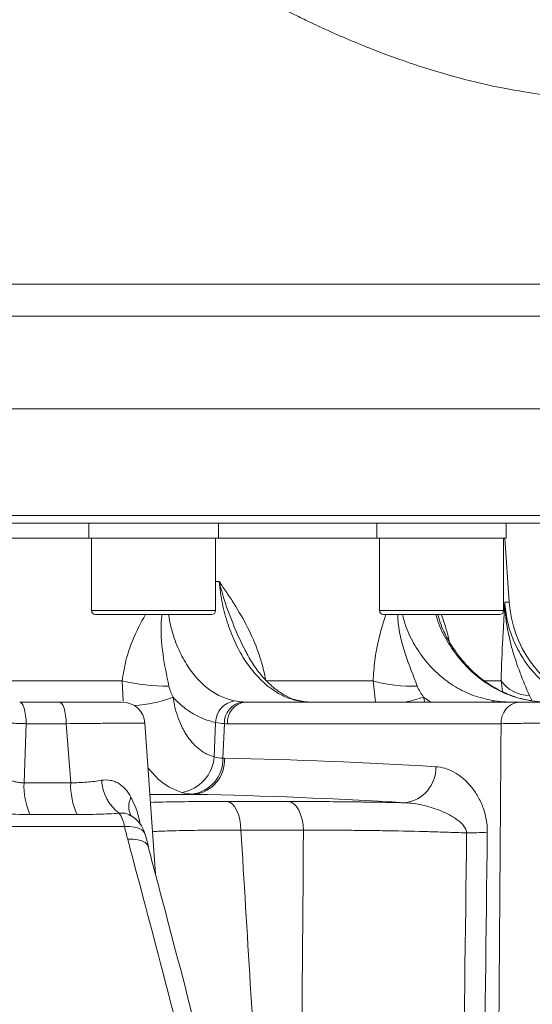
# Model space of a CAD drawing. Header units: millimetres. Extents: x 0 to 8410, y 0 to 5940.
# Tile 58 of 256: x 2217 to 2285, y 2340 to 2469. Entities that reach past the tile are written whole.
import ezdxf

# ---------------------------------------------------------------- set-up
doc = ezdxf.new("R2010")
doc.units = ezdxf.units.MM
doc.header["$LTSCALE"] = 10

msp = doc.modelspace()

# ---------------------------------------------------------------- linework, layer by layer
at = {"color": 8, "linetype": 'Continuous', "lineweight": 0}
for p, q in [((2131.454847, 2434.450764), (2325.641229, 2434.450764)), ((2325.0591, 2430.222172), (1992.150291, 2430.222172)), ((2158.705367, 2404.074761), (2305.205374, 2404.074761)), ((2242.953493, 2395.388904), (2243.427782, 2395.388904)), ((2280.912495, 2392.692271), (2281.51182, 2392.692271)), ((2226.683489, 2391.574758), (2227.302729, 2391.574758)), ((2227.302729, 2391.574758), (2242.953493, 2391.574758)), ((2264.481707, 2391.574758), (2266.864388, 2391.574758)), ((2266.864388, 2391.574758), (2280.751704, 2391.574758)), ((2272.333643, 2390.313763), (2272.118292, 2391.074765)), ((2210.628128, 2382.34033), (2230.694002, 2382.34033)), ((2230.812921, 2379.682261), (2230.694002, 2382.34033)), ((2249.570048, 2382.34033), (2263.630307, 2382.34033)), ((2263.938023, 2379.574764), (2263.630307, 2382.34033)), ((2278.29787, 2382.34033), (2280.435702, 2382.34033)), ((2280.640646, 2380.948979), (2280.435702, 2382.34033)), ((2270.261644, 2380.19729), (2270.435772, 2379.574764)), ((2271.194814, 2379.574764), (2270.261644, 2380.19729)), ((2284.145354, 2380.44368), (2284.490912, 2379.82488)), ((2253.813653, 2379.723194), (2254.139713, 2379.688743)), ((2281.09762, 2379.583213), (2280.98516, 2379.574764)), ((2223.361394, 2376.731771), (2218.099068, 2376.731771)), ((2223.936065, 2368.988443), (2223.361394, 2376.731771)), ((2242.776624, 2372.372899), (2242.954566, 2376.906398)), ((2243.926591, 2372.204828), (2244.113958, 2376.74171)), ((2280.438675, 2376.731771), (2244.50194, 2376.731771)), ((2217.810674, 2368.988443), (2223.936065, 2368.988443)), ((2240.164689, 2367.457602), (2234.422161, 2367.457602)), ((2244.448355, 2366.52157), (2252.477905, 2366.52157)), ((2224.785066, 2364.799577), (2218.57995, 2364.799577)), ((2230.987205, 2363.235894), (2209.047219, 2363.235894)), ((2254.491909, 2362.733293), (2246.289908, 2362.733293))]:
    msp.add_line(p, q, dxfattribs=at)
at = {"color": 7, "linetype": 'Continuous', "lineweight": 0}
for p, q in [((2320.173054, 2418.07476), (1996.448292, 2418.07476)), ((2304.205372, 2403.074759), (2158.705367, 2403.074759)), ((2226.318492, 2403.074759), (2226.318492, 2401.074755)), ((2243.318489, 2401.074755), (2243.318489, 2403.074759)), ((2264.116703, 2403.074759), (2264.116703, 2401.074755)), ((2281.116708, 2401.074755), (2281.116708, 2403.074759)), ((2193.932741, 2401.074755), (2226.318492, 2401.074755)), ((2226.318492, 2401.074755), (2226.965516, 2401.074755)), ((2226.683489, 2401.074755), (2226.683489, 2391.574758)), ((2226.965516, 2401.074755), (2243.318489, 2401.074755)), ((2242.953493, 2391.574758), (2242.953493, 2401.074755)), ((2243.318489, 2401.074755), (2264.116703, 2401.074755)), ((2264.116703, 2401.074755), (2266.6063, 2401.074755)), ((2264.481707, 2401.074755), (2264.481707, 2391.574758)), ((2266.6063, 2401.074755), (2281.116708, 2401.074755)), ((2280.751704, 2391.574758), (2280.751704, 2401.074755)), ((2281.51182, 2392.692271), (2280.92566, 2401.074755)), ((2227.764672, 2391.074765), (2227.18349, 2391.074765)), ((2242.453492, 2391.074765), (2227.764672, 2391.074765)), ((2267.21794, 2391.074765), (2264.981701, 2391.074765)), ((2280.251703, 2391.074765), (2267.21794, 2391.074765)), ((2217.244214, 2379.574764), (2222.430802, 2379.574764)), ((2246.862731, 2379.574764), (2282.799466, 2379.574764)), ((2235.062069, 2356.970567), (2233.673258, 2376.785982)), ((2234.135165, 2360.607426), (2233.700513, 2362.220551))]:
    msp.add_line(p, q, dxfattribs=at)
at = {"color": 8, "linetype": 'Continuous', "lineweight": 0, "flags": 128}
for points in [[(2217.244214, 2379.574764), (2217.405717, 2379.520881), (2217.561419, 2379.361186), (2217.705729, 2379.101414), (2217.833462, 2378.750879), (2217.940031, 2378.322187), (2218.021608, 2377.830732), (2218.075263, 2377.294171), (2218.099068, 2376.731771)], [(2222.430802, 2379.574764), (2222.606613, 2379.520881), (2222.776114, 2379.361186), (2222.933209, 2379.101414), (2223.072259, 2378.750879), (2223.188272, 2378.322187), (2223.277076, 2377.830732), (2223.335481, 2377.294171), (2223.361394, 2376.731771)], [(2279.590836, 2379.723194), (2279.333478, 2379.667643), (2279.162897, 2379.574764)], [(2218.099068, 2376.731771), (2217.907867, 2371.597502), (2217.810674, 2368.988443)], [(2246.289908, 2362.733293), (2246.238752, 2363.466445), (2246.123901, 2364.167261), (2245.949312, 2364.811692), (2245.720959, 2365.377623), (2245.446688, 2365.845639), (2245.13591, 2366.199675), (2244.799285, 2366.427604), (2244.448355, 2366.52157)], [(2254.491909, 2362.733293), (2254.435963, 2363.466445), (2254.310361, 2364.167261), (2254.119417, 2364.811692), (2253.869681, 2365.377623), (2253.569728, 2365.845639), (2253.229848, 2366.199675), (2252.861692, 2366.427604), (2252.477905, 2366.52157)], [(2233.689307, 2362.216416), (2233.547657, 2362.516056), (2233.259848, 2362.790677), (2232.842079, 2363.006833), (2232.3101, 2363.156396), (2231.683946, 2363.233718), (2230.987205, 2363.235894)], [(2234.109699, 2360.597696), (2233.987002, 2360.865328), (2233.706279, 2361.141931), (2233.290977, 2361.357796), (2232.757217, 2361.504536), (2232.125743, 2361.576449), (2231.421089, 2361.570749)]]:
    msp.add_lwpolyline(points, dxfattribs=at)
at = {"color": 7, "linetype": 'Continuous', "lineweight": 0}
for centre, radius, start, end in [((2296.974063, 2393.773503), 15.5, 184, 246.35499626), ((2227.183489, 2391.574759), 0.5, 180, 270), ((2242.453489, 2391.574759), 0.5, 270, 0), ((2264.981704, 2391.574759), 0.5, 180, 270), ((2280.251704, 2391.574759), 0.5, 270, 0), ((2230.693824, 2376.574754), 3.00001, 4.11793222, 89.99986449), ((2229.810539, 2361.239133), 4, 14.20417956, 59.88146277)]:
    msp.add_arc(centre, radius, start, end, dxfattribs=at)
at = {"color": 8, "linetype": 'Continuous', "lineweight": 0}
for centre, radius, start, end in [((2236.566076, 2407.585662), 25.91926, 256.90581191, 270.56821398), ((2268.621104, 2400.027397), 18.377714, 254.24241446, 272.53567554), ((2284.154789, 2385.038307), 4.594636, 215.95866107, 269.88234994), ((2231.152528, 2397.255646), 18.157871, 273.50569557, 290.04112576), ((2261.839467, 2407.83954), 28.896835, 282.00565864, 286.94518768), ((2245.900655, 2376.810475), 2.947651, 98.82947223, 178.13513463), ((2246.875879, 2376.840683), 2.763694, 97.09523841, 182.05230101), ((2247.198255, 2376.894463), 2.70122, 97.13527201, 183.45296376), ((2283.134991, 2376.894463), 2.70122, 97.13527201, 183.45296376), ((2237.684144, 2372.754526), 5.10676, 279.34599813, 355.71429614), ((2239.281484, 2372.080831), 4.646762, 277.23695995, 1.5291032), ((2239.597719, 2371.964779), 4.542698, 277.16972682, 2.91183885), ((2267.238369, 2370.944318), 4.626814, 277.20484709, 1.79102429), ((2227.843634, 2368.665903), 10.038142, 178.1586917, 202.65389209), ((2233.157659, 2368.677009), 9.226852, 178.06572865, 204.84932618), ((2233.892764, 2369.664508), 5.910979, 183.50583136, 232.55372286), ((2234.204844, 2365.870761), 2.646482, 152.79659026, 205.63952032), ((2227.133281, 2362.711771), 3.8894, 7.74455277, 35.52322994), ((2275.935638, 2403.428444), 41.036486, 269.96277403, 273.76024321)]:
    msp.add_arc(centre, radius, start, end, dxfattribs=at)
at = {"color": 7, "linetype": 'Continuous', "lineweight": 0}
for points, knots in [([(2342.739134, 2462.685394), (2343.448571, 2462.700124), (2345.588458, 2462.744554), (2348.567686, 2462.863004), (2351.868042, 2463.083691), (2354.528507, 2463.449894), (2355.911429, 2463.900117), (2356.510689, 2464.262051), (2356.819634, 2464.501276), (2357.091571, 2464.749467), (2357.330874, 2464.998856), (2357.484548, 2465.169732), (2357.82218, 2465.56965), (2358.283161, 2466.250312), (2358.671103, 2467.131595), (2358.903399, 2467.957524), (2359.019512, 2468.90245), (2358.984817, 2469.913992), (2358.691059, 2471.220146), (2358.045803, 2472.481445), (2357.047141, 2473.612544), (2356.346592, 2474.123739), (2355.542425, 2474.599822), (2354.680194, 2474.958437), (2353.745543, 2475.273262), (2352.618594, 2475.61334), (2351.203612, 2475.976069), (2349.645839, 2476.169288), (2348.214783, 2476.151775), (2346.835783, 2475.962513), (2345.581281, 2475.698069), (2344.290327, 2475.373759), (2342.905286, 2474.996756), (2341.293259, 2474.568286), (2339.399379, 2474.120569), (2337.046173, 2473.622455), (2334.150811, 2473.078828), (2330.748332, 2472.504966), (2327.088122, 2471.932396), (2323.414968, 2471.427018), (2319.824794, 2471.012592), (2316.328655, 2470.694784), (2312.790792, 2470.458745), (2309.022346, 2470.294584), (2304.842547, 2470.216469), (2300.183268, 2470.249146), (2294.93277, 2470.455652), (2289.938097, 2470.883592), (2285.656884, 2471.454494), (2282.505642, 2471.991623), (2279.705028, 2472.560501), (2276.879695, 2473.228067), (2273.665259, 2474.117791), (2270.288874, 2475.217176), (2267.01715, 2476.448011), (2264.112627, 2477.673586), (2261.530887, 2478.872447), (2259.333424, 2479.974345), (2257.323385, 2481.043476), (2255.184432, 2482.244148), (2252.591083, 2483.791604), (2249.473939, 2485.797803), (2246.04376, 2488.252839), (2242.714651, 2490.962122), (2239.868082, 2493.585404), (2237.686153, 2495.797459), (2236.10962, 2497.510497), (2234.613075, 2499.215345), (2232.813053, 2501.382063), (2230.390238, 2504.527855), (2227.571527, 2508.49287), (2224.55375, 2513.070406), (2220.502018, 2519.610713), (2215.622658, 2528.044274), (2210.506743, 2537.625945), (2205.971279, 2546.607729), (2201.909674, 2554.861944), (2197.829419, 2563.190893), (2193.781066, 2571.539533), (2189.900016, 2579.769911), (2186.356455, 2587.565258), (2183.165624, 2594.567764), (2180.312269, 2600.619184), (2178.108644, 2605.242515), (2176.457793, 2608.739637), (2175.096591, 2611.666891), (2173.533753, 2615.088737), (2171.703967, 2619.209076), (2170.004775, 2623.191223), (2168.58232, 2626.794919), (2167.47368, 2629.914096), (2166.484097, 2632.881876), (2165.520383, 2635.870698), (2164.739363, 2638.642947), (2164.120026, 2641.1314), (2163.689906, 2642.91221), (2163.380369, 2644.174252), (2163.166502, 2645.027606), (2162.972317, 2645.781944), (2162.788534, 2646.476564), (2162.576967, 2647.254295), (2162.287906, 2648.300595), (2161.899889, 2649.715558), (2161.457325, 2651.447756), (2161.089518, 2653.321379), (2160.864971, 2654.625841), (2160.752422, 2655.279669)], [0, 0, 0, 0, 0.0113170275, 0.0341357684, 0.0562509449, 0.0830062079, 0.108894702, 0.1148810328, 0.1195567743, 0.1229393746, 0.1241706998, 0.1251183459, 0.1258446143, 0.1282918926, 0.1300875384, 0.1321201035, 0.1337475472, 0.1360132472, 0.1394274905, 0.1440446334, 0.1469603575, 0.1514961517, 0.1580192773, 0.1665107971, 0.1768659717, 0.1880208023, 0.2025004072, 0.2145351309, 0.2243812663, 0.2323383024, 0.2398090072, 0.2471810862, 0.2557548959, 0.2651454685, 0.275884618, 0.2878599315, 0.3028276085, 0.3189410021, 0.3341501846, 0.3479789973, 0.3605552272, 0.3719824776, 0.382635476, 0.3938095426, 0.4056449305, 0.4181765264, 0.4316034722, 0.4459868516, 0.4549015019, 0.4623367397, 0.4683267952, 0.4745866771, 0.4820613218, 0.4907494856, 0.4982116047, 0.505118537, 0.511436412, 0.5168032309, 0.5211821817, 0.5263802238, 0.5330997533, 0.5413765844, 0.5512986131, 0.5614239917, 0.5699368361, 0.5767190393, 0.5816494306, 0.5850046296, 0.5913794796, 0.5998365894, 0.6105143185, 0.622478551, 0.6346970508, 0.6592271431, 0.6839761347, 0.702730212, 0.7217525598, 0.7408294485, 0.7597992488, 0.7785417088, 0.7961904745, 0.8117205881, 0.8251879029, 0.8367442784, 0.8428278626, 0.8487524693, 0.8564808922, 0.8659879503, 0.8769559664, 0.8844865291, 0.8926456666, 0.9016182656, 0.9105613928, 0.9220269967, 0.93259148, 0.9418809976, 0.9464565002, 0.9505623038, 0.9541923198, 0.95734671, 0.9604733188, 0.9649740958, 0.9720414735, 0.9806895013, 0.9903211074, 1, 1, 1, 1]), ([(2149.142054, 2652.712378), (2149.320136, 2651.74955), (2149.656095, 2649.933142), (2150.158918, 2647.575671), (2150.682575, 2645.702348), (2151.091526, 2644.236686), (2151.442957, 2642.933217), (2151.772975, 2641.633768), (2152.159302, 2640.074487), (2152.636825, 2638.131427), (2153.248215, 2635.684751), (2154.047242, 2632.763509), (2155.118931, 2629.399598), (2156.300326, 2625.87335), (2157.589468, 2622.230998), (2159.124785, 2618.374429), (2160.843027, 2614.358024), (2162.609574, 2610.385424), (2164.250104, 2606.793008), (2165.584578, 2603.918082), (2166.692051, 2601.555416), (2167.807294, 2599.192047), (2169.174607, 2596.309337), (2170.860834, 2592.759623), (2172.778364, 2588.698698), (2174.81961, 2584.293764), (2176.801284, 2579.960732), (2178.721169, 2575.751281), (2180.543854, 2571.779316), (2182.278708, 2568.056821), (2183.810494, 2564.812185), (2185.103496, 2562.100302), (2186.331279, 2559.544524), (2187.687461, 2556.741082), (2189.36038, 2553.308333), (2191.280896, 2549.392992), (2193.249401, 2545.404443), (2195.033156, 2541.828445), (2196.511193, 2538.89889), (2197.788275, 2536.395004), (2199.453225, 2533.164916), (2201.790969, 2528.714353), (2204.994278, 2522.813338), (2208.764704, 2516.146984), (2212.375685, 2510.083183), (2215.641435, 2504.927947), (2218.204946, 2501.109615), (2220.612841, 2497.746421), (2222.72246, 2494.980474), (2224.498114, 2492.782877), (2225.944004, 2491.080736), (2227.322622, 2489.520829), (2228.962721, 2487.740958), (2231.17815, 2485.473221), (2234.024664, 2482.778502), (2237.448466, 2479.851924), (2241.142331, 2477.060014), (2244.73685, 2474.656251), (2247.893623, 2472.750299), (2250.547656, 2471.269847), (2252.80075, 2470.089502), (2255.019545, 2468.986088), (2257.561242, 2467.791984), (2260.488332, 2466.509356), (2264.363741, 2464.936044), (2269.173316, 2463.190125), (2274.959892, 2461.433716), (2280.6657, 2460.132572), (2285.58833, 2459.342497), (2289.545547, 2458.895715), (2292.661521, 2458.644614), (2295.511128, 2458.486088), (2298.312747, 2458.389282), (2301.449979, 2458.3386), (2304.914807, 2458.336846), (2308.717875, 2458.399015), (2312.700387, 2458.546554), (2316.904089, 2458.80309), (2321.353788, 2459.206189), (2325.991592, 2459.766622), (2330.716269, 2460.45602), (2334.670487, 2461.093264), (2337.778966, 2461.637459), (2340.03224, 2462.076721), (2341.882947, 2462.477161), (2343.367382, 2462.829471), (2344.57669, 2463.139566), (2345.849323, 2463.484609), (2347.301844, 2463.879689), (2348.865844, 2464.254853), (2350.151704, 2464.407154), (2350.907618, 2464.241042), (2351.221665, 2463.976599), (2351.18645, 2463.882354), (2351.176842, 2463.856641)], [0, 0, 0, 0, 0.0151664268, 0.0286120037, 0.0374682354, 0.0450260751, 0.0522127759, 0.0592238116, 0.0671821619, 0.0777829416, 0.089676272, 0.102573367, 0.1157295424, 0.1279083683, 0.1392993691, 0.1504197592, 0.1615716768, 0.1727965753, 0.1827632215, 0.190462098, 0.1957888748, 0.2016224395, 0.2092854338, 0.2187508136, 0.2299040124, 0.2416017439, 0.2537021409, 0.2642141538, 0.274898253, 0.2851470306, 0.2938224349, 0.3008393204, 0.306924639, 0.3144030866, 0.323476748, 0.3347557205, 0.3462957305, 0.3561392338, 0.36421317, 0.3705574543, 0.3769311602, 0.391160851, 0.4080482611, 0.4274093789, 0.4490034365, 0.4611246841, 0.4730604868, 0.4833642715, 0.4920381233, 0.4991023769, 0.5045714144, 0.5088542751, 0.5148561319, 0.5229573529, 0.533040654, 0.5449483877, 0.5578992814, 0.5692064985, 0.5787163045, 0.5865017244, 0.5925851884, 0.5982265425, 0.6055998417, 0.6142357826, 0.6228003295, 0.6376626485, 0.6534516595, 0.6692944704, 0.6836641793, 0.6937442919, 0.7023019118, 0.7101076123, 0.7183042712, 0.72691658, 0.7382892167, 0.7503726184, 0.7634721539, 0.7782453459, 0.7948278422, 0.81336037, 0.8340237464, 0.8570181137, 0.8719665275, 0.8852771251, 0.8968221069, 0.9064697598, 0.9141002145, 0.921095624, 0.9328027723, 0.9460165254, 0.9608559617, 0.9775083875, 0.9938635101, 1, 1, 1, 1]), ([(2284.445568, 2379.761788), (2284.303822, 2379.775756), (2283.486678, 2379.85628), (2282.017161, 2380.314036), (2280.087578, 2381.127322), (2278.274715, 2382.259234), (2276.60375, 2383.644522), (2275.107946, 2385.26334), (2273.828905, 2387.098378), (2272.886434, 2388.790307), (2272.480916, 2389.911414), (2272.335193, 2390.314284)], [0, 0, 0, 0, 0.0273572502, 0.1577110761, 0.2878264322, 0.4171044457, 0.5456722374, 0.6738643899, 0.8012099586, 0.9285648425, 1, 1, 1, 1]), ([(2254.12236, 2379.728693), (2253.967744, 2379.749447), (2253.377212, 2379.828715), (2252.31492, 2380.29135), (2250.99003, 2381.098178), (2249.729368, 2382.202343), (2248.550301, 2383.556072), (2247.508237, 2385.059644), (2246.924534, 2386.213807), (2246.650836, 2386.754993)], [0, 0, 0, 0, 0.06101431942, 0.23303364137, 0.39670251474, 0.55623051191, 0.7092050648, 0.86364660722, 1, 1, 1, 1]), ([(2222.430802, 2379.574764), (2223.533052, 2379.574764), (2225.878137, 2379.574764), (2228.625479, 2379.574764), (2230.428964, 2379.574764), (2230.548302, 2379.574764), (2230.602867, 2379.574764)], [0, 0, 0, 0, 0.2377100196, 0.5057382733, 0.774008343, 1, 1, 1, 1]), ([(2255.039303, 2379.588175), (2254.977606, 2379.589263), (2254.646719, 2379.595099), (2254.370566, 2379.659627), (2254.145904, 2379.712123)], [0, 0, 0, 0, 0.1864583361, 1, 1, 1, 1]), ([(2282.799469, 2379.574759), (2283.092711, 2379.574759), (2283.419779, 2379.574759), (2283.960163, 2379.574759), (2284.149697, 2379.574759), (2284.539932, 2379.574759), (2284.74052, 2379.574759), (2285.358292, 2379.574759), (2285.791348, 2379.574759), (2286.701513, 2379.574759), (2287.162987, 2379.574759), (2287.864403, 2379.574759), (2288.099754, 2379.574759), (2288.573629, 2379.574759), (2288.812111, 2379.574759), (2289.516005, 2379.574759), (2289.975492, 2379.574759), (2290.650072, 2379.574759), (2290.873724, 2379.574759), (2291.308296, 2379.574759), (2291.519308, 2379.574759), (2292.134007, 2379.574759), (2292.519549, 2379.574759), (2292.879859, 2379.574759)], [0, 0, 0, 0, 0.125, 0.125, 0.1875, 0.1875, 0.25, 0.25, 0.375, 0.375, 0.5, 0.5, 0.5625, 0.5625, 0.625, 0.625, 0.75, 0.75, 0.8125, 0.8125, 0.875, 0.875, 1, 1, 1, 1]), ([(2234.400614, 2366.408172), (2235.514579, 2366.434286), (2237.800582, 2366.487874), (2241.326669, 2366.517651), (2243.672613, 2366.520596), (2244.448355, 2366.52157)], [0, 0, 0, 0, 0.3888135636, 0.7978968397, 1, 1, 1, 1]), ([(2252.477905, 2366.521575), (2253.640999, 2366.521575), (2254.836878, 2366.518051), (2257.291697, 2366.504159), (2258.550645, 2366.493791), (2260.486809, 2366.472915), (2261.140177, 2366.465065), (2262.463241, 2366.447509), (2263.132599, 2366.437799), (2265.136225, 2366.406243), (2266.475646, 2366.381861), (2267.818648, 2366.354031)], [0, 0, 0, 0, 0.25, 0.25, 0.5, 0.5, 0.625, 0.625, 0.75, 0.75, 1, 1, 1, 1]), ([(2253.892473, 2281.780153), (2252.982915, 2285.629693), (2250.549638, 2295.928107), (2246.480822, 2312.524178), (2241.691093, 2331.573682), (2237.563789, 2347.602001), (2234.998903, 2357.222108), (2234.099692, 2360.594775)], [0, 0, 0, 0, 0.1441784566, 0.3857108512, 0.6274669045, 0.8693954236, 1, 1, 1, 1])]:
    msp.add_open_spline(points, degree=3, knots=knots, dxfattribs=at)
at = {"color": 8, "linetype": 'Continuous', "lineweight": 0}
for points, knots in [([(2249.57005, 2382.34033), (2249.4554, 2382.976075), (2249.314416, 2383.600622), (2248.985538, 2384.829981), (2248.796854, 2385.436399), (2248.177037, 2387.201126), (2247.690358, 2388.314584), (2246.608192, 2390.453512), (2246.010565, 2391.480949), (2245.068688, 2392.972229), (2244.747126, 2393.461355), (2244.093796, 2394.430351), (2243.762821, 2394.909056), (2243.427781, 2395.388899)], [0, 0, 0, 0, 0.125, 0.125, 0.25, 0.25, 0.5, 0.5, 0.75, 0.75, 0.875, 0.875, 1, 1, 1, 1]), ([(2253.813654, 2379.723196), (2253.169516, 2379.852271), (2252.538321, 2380.062665), (2251.300667, 2380.639445), (2250.693118, 2381.006655), (2249.508296, 2381.901125), (2248.946099, 2382.416671), (2248.146282, 2383.28847), (2247.886965, 2383.595577), (2247.383088, 2384.243244), (2247.137795, 2384.58492), (2246.429764, 2385.654397), (2246.001723, 2386.414901), (2245.423137, 2387.624284), (2245.240914, 2388.038916), (2244.898044, 2388.891508), (2244.736777, 2389.331385), (2244.291052, 2390.673365), (2244.046812, 2391.588615), (2243.659899, 2393.458642), (2243.517222, 2394.413418), (2243.427781, 2395.388899)], [0, 0, 0, 0, 0.125, 0.125, 0.25, 0.25, 0.375, 0.375, 0.4375, 0.4375, 0.5, 0.5, 0.625, 0.625, 0.6875, 0.6875, 0.75, 0.75, 0.875, 0.875, 1, 1, 1, 1]), ([(2246.645002, 2386.752162), (2246.644011, 2386.754133), (2246.124686, 2387.787498), (2244.872345, 2390.605753), (2243.886781, 2393.545512), (2243.429914, 2395.380341), (2243.427782, 2395.388904)], [0, 0, 0, 0, 0.0007267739, 0.3808684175, 0.9971104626, 1, 1, 1, 1]), ([(2280.435699, 2382.34033), (2280.469976, 2384.398535), (2280.563479, 2386.215936), (2280.70782, 2388.752569), (2280.756713, 2389.564573), (2280.822336, 2390.751075), (2280.842974, 2391.141855), (2280.871238, 2391.724773), (2280.880212, 2391.918538), (2280.897144, 2392.305628), (2280.905152, 2392.500293), (2280.912492, 2392.692278)], [0, 0, 0, 0, 0.5, 0.5, 0.75, 0.75, 0.875, 0.875, 0.9375, 0.9375, 1, 1, 1, 1]), ([(2284.145356, 2380.443679), (2283.718957, 2381.441051), (2283.307975, 2382.423966), (2282.552912, 2384.404125), (2282.20936, 2385.401243), (2281.626621, 2387.434898), (2281.389136, 2388.466611), (2281.133186, 2390.035775), (2281.06439, 2390.562719), (2280.961795, 2391.624414), (2280.928114, 2392.159229), (2280.912492, 2392.692278)], [0, 0, 0, 0, 0.25, 0.25, 0.5, 0.5, 0.75, 0.75, 0.875, 0.875, 1, 1, 1, 1]), ([(2280.912495, 2392.692271), (2280.999932, 2391.886583), (2281.174808, 2390.275204), (2281.918912, 2387.889524), (2283.052692, 2385.611072), (2284.448559, 2383.62089), (2285.589833, 2382.577331), (2286.092072, 2382.118094)], [0, 0, 0, 0, 0.200132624, 0.400266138, 0.6155392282, 0.830811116, 1, 1, 1, 1]), ([(2230.694002, 2382.34033), (2230.838558, 2383.24369), (2231.131403, 2385.073729), (2232.133074, 2388.05483), (2233.143581, 2389.951772), (2233.741804, 2391.074765)], [0, 0, 0, 0, 0.2845547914, 0.5764549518, 1, 1, 1, 1]), ([(2235.924235, 2391.074765), (2235.906279, 2390.905347), (2235.712417, 2389.076232), (2235.942128, 2385.930067), (2236.538753, 2383.043487), (2236.823118, 2381.667677)], [0, 0, 0, 0, 0.0507155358, 0.547549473, 1, 1, 1, 1]), ([(2236.776813, 2391.074765), (2236.866354, 2390.548233), (2237.107792, 2389.128499), (2237.848107, 2386.99346), (2238.931309, 2384.764552), (2240.290483, 2382.855071), (2241.845639, 2381.356328), (2243.579137, 2380.242906), (2244.81927, 2379.898076), (2245.448208, 2379.723194)], [0, 0, 0, 0, 0.0882618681, 0.2379881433, 0.3920562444, 0.5418575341, 0.696017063, 0.8458340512, 1, 1, 1, 1]), ([(2263.630307, 2382.34033), (2263.694267, 2383.24369), (2263.823839, 2385.073729), (2264.371598, 2388.054827), (2264.945922, 2389.951771), (2265.285923, 2391.074765)], [0, 0, 0, 0, 0.2845550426, 0.5764554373, 1, 1, 1, 1]), ([(2266.870155, 2391.074765), (2266.873182, 2390.905347), (2266.905871, 2389.076234), (2267.755272, 2385.930066), (2268.89225, 2383.043486), (2269.43416, 2381.667677)], [0, 0, 0, 0, 0.0507155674, 0.5475494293, 1, 1, 1, 1]), ([(2267.480096, 2391.074765), (2267.62025, 2390.548211), (2268.00154, 2389.115705), (2269.0826, 2386.98363), (2270.630632, 2384.743751), (2272.529483, 2382.84939), (2274.690699, 2381.342536), (2277.061999, 2380.241453), (2278.747888, 2379.895948), (2279.590836, 2379.723194)], [0, 0, 0, 0, 0.0882833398, 0.2401774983, 0.3920706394, 0.5440472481, 0.6960242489, 0.8480114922, 1, 1, 1, 1]), ([(2284.487216, 2379.723194), (2283.652838, 2379.891971), (2281.95988, 2380.234419), (2279.558154, 2381.331518), (2277.317631, 2382.838318), (2275.339907, 2384.725153), (2273.669049, 2386.970433), (2272.476366, 2389.101445), (2272.020194, 2390.548176), (2271.854154, 2391.074765)], [0, 0, 0, 0, 0.1498320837, 0.3040100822, 0.4538246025, 0.6079979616, 0.7577358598, 0.9118193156, 1, 1, 1, 1]), ([(2272.583863, 2391.074765), (2272.887786, 2390.214243), (2273.283894, 2389.092708), (2273.578625, 2387.815273), (2273.647218, 2387.517977)], [0, 0, 0, 0, 0.7672707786, 1, 1, 1, 1]), ([(2237.375135, 2380.197283), (2237.447514, 2379.700882), (2237.543852, 2379.213747), (2237.780248, 2378.275136), (2237.919737, 2377.824658), (2238.240184, 2376.96037), (2238.421141, 2376.546559), (2238.724679, 2375.95423), (2238.831213, 2375.761721), (2239.051631, 2375.392307), (2239.165912, 2375.214593), (2239.520742, 2374.702038), (2239.77322, 2374.387685), (2240.310208, 2373.813991), (2240.597043, 2373.553205), (2241.483242, 2372.876218), (2242.111058, 2372.55713), (2242.776624, 2372.372897)], [0, 0, 0, 0, 0.125, 0.125, 0.25, 0.25, 0.375, 0.375, 0.4375, 0.4375, 0.5, 0.5, 0.625, 0.625, 0.75, 0.75, 1, 1, 1, 1]), ([(2242.954569, 2376.906398), (2241.934344, 2377.112721), (2240.957156, 2377.494563), (2239.787584, 2378.183592), (2239.556299, 2378.332121), (2239.099075, 2378.650982), (2238.8725, 2378.821842), (2238.205694, 2379.364145), (2237.780884, 2379.762787), (2237.375135, 2380.197283)], [0, 0, 0, 0, 0.5, 0.5, 0.625, 0.625, 0.75, 0.75, 1, 1, 1, 1]), ([(2218.099067, 2376.731767), (2217.843383, 2376.742409), (2217.584484, 2376.751834), (2217.060516, 2376.768351), (2216.792463, 2376.775499), (2216.266538, 2376.786942), (2216.009199, 2376.79126), (2215.505702, 2376.797105), (2215.258773, 2376.798599), (2214.79781, 2376.79861), (2214.580886, 2376.797174), (2214.174964, 2376.791333), (2213.990496, 2376.786973), (2213.663838, 2376.775621), (2213.519519, 2376.768541), (2213.278183, 2376.751886), (2213.181808, 2376.742409), (2213.110023, 2376.731767)], [0, 0, 0, 0, 0.125, 0.125, 0.25, 0.25, 0.375, 0.375, 0.5, 0.5, 0.625, 0.625, 0.75, 0.75, 0.875, 0.875, 1, 1, 1, 1]), ([(2233.639872, 2376.783613), (2233.63933, 2376.787306), (2233.637994, 2376.796403), (2233.152685, 2376.8039), (2232.251565, 2376.806499), (2230.960027, 2376.802494), (2229.315557, 2376.791883), (2226.89744, 2376.771491), (2224.739482, 2376.747251), (2223.361394, 2376.731771)], [0, 0, 0, 0, 0.0919046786, 0.2263624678, 0.3606015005, 0.494840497, 0.6289388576, 0.7630375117, 1, 1, 1, 1]), ([(2294.839234, 2376.731767), (2294.324338, 2376.74295), (2293.773428, 2376.752865), (2292.895172, 2376.765913), (2292.593704, 2376.769955), (2291.972878, 2376.777411), (2291.653399, 2376.780819), (2290.689812, 2376.789864), (2290.033513, 2376.794423), (2289.028196, 2376.799056), (2288.687609, 2376.800233), (2288.010845, 2376.80179), (2287.674724, 2376.802176), (2286.672968, 2376.802183), (2286.013875, 2376.800669), (2284.713903, 2376.794473), (2284.095268, 2376.789898), (2283.212673, 2376.78091), (2282.926078, 2376.777557), (2282.368488, 2376.770119), (2282.097646, 2376.76603), (2281.325378, 2376.752905), (2280.857878, 2376.742951), (2280.438676, 2376.731767)], [0, 0, 0, 0, 0.125, 0.125, 0.1875, 0.1875, 0.25, 0.25, 0.375, 0.375, 0.4375, 0.4375, 0.5, 0.5, 0.625, 0.625, 0.75, 0.75, 0.8125, 0.8125, 0.875, 0.875, 1, 1, 1, 1]), ([(2238.513461, 2367.715556), (2237.960503, 2367.921883), (2236.854593, 2368.334534), (2235.350334, 2369.434883), (2234.493002, 2370.457446), (2234.082496, 2370.947066)], [0, 0, 0, 0, 0.3426191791, 0.6852346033, 1, 1, 1, 1]), ([(2271.862923, 2371.088923), (2272.264898, 2371.064682), (2272.660798, 2370.993567), (2273.441217, 2370.763499), (2273.827167, 2370.603382), (2274.572285, 2370.203524), (2274.933231, 2369.963642), (2275.63159, 2369.402932), (2275.971048, 2369.079551), (2276.607728, 2368.360271), (2276.906429, 2367.96413), (2277.320238, 2367.306274), (2277.452415, 2367.076284), (2277.703461, 2366.591567), (2277.821423, 2366.338366), (2278.037361, 2365.813813), (2278.135798, 2365.541637), (2278.310401, 2364.974156), (2278.386924, 2364.676492), (2278.570745, 2363.768488), (2278.635054, 2363.139262), (2278.626875, 2362.480301)], [0, 0, 0, 0, 0.125, 0.125, 0.25, 0.25, 0.375, 0.375, 0.5, 0.5, 0.625, 0.625, 0.6875, 0.6875, 0.75, 0.75, 0.8125, 0.8125, 0.875, 0.875, 1, 1, 1, 1]), ([(2214.270998, 2369.858821), (2214.527706, 2369.824581), (2214.792236, 2369.744158), (2215.345918, 2369.550395), (2215.636797, 2369.435199), (2216.081751, 2369.276679), (2216.232299, 2369.225871), (2216.53992, 2369.133961), (2216.698482, 2369.092566), (2217.016574, 2369.027615), (2217.175555, 2369.004064), (2217.493816, 2368.978993), (2217.654106, 2368.977655), (2217.810673, 2368.988443)], [0, 0, 0, 0, 0.25, 0.25, 0.5, 0.5, 0.625, 0.625, 0.75, 0.75, 0.875, 0.875, 1, 1, 1, 1]), ([(2223.936061, 2368.988443), (2224.672143, 2368.973966), (2225.377059, 2368.999659), (2226.728403, 2369.113709), (2227.374853, 2369.201863), (2227.992845, 2369.303057)], [0, 0, 0, 0, 0.5, 0.5, 1, 1, 1, 1]), ([(2227.992845, 2369.303057), (2228.402893, 2369.370202), (2228.797553, 2369.366317), (2229.367785, 2369.257639), (2229.554496, 2369.203768), (2229.91377, 2369.063266), (2230.084279, 2368.97774), (2230.572143, 2368.679574), (2230.866029, 2368.425798), (2231.403489, 2367.815732), (2231.640762, 2367.46589), (2231.851089, 2367.080606)], [0, 0, 0, 0, 0.25, 0.25, 0.375, 0.375, 0.5, 0.5, 0.75, 0.75, 1, 1, 1, 1]), ([(2231.851092, 2367.080602), (2232.050345, 2366.66328), (2232.529216, 2365.660317), (2232.921632, 2364.405162), (2233.028294, 2363.564468), (2233.041732, 2363.458547)], [0, 0, 0, 0, 0.3837851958, 0.9223619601, 1, 1, 1, 1]), ([(2275.908978, 2362.391968), (2275.903299, 2362.505167), (2275.882813, 2362.613239), (2275.819327, 2362.821597), (2275.775725, 2362.922575), (2275.625292, 2363.204537), (2275.497479, 2363.371393), (2275.220065, 2363.675376), (2275.071212, 2363.811379), (2274.761612, 2364.064988), (2274.60069, 2364.182311), (2274.105039, 2364.514636), (2273.758129, 2364.709793), (2273.056986, 2365.060948), (2272.700279, 2365.217858), (2271.616236, 2365.644783), (2270.875308, 2365.872143), (2269.740501, 2366.127331), (2269.357303, 2366.197727), (2268.589741, 2366.303459), (2268.204804, 2366.339019), (2267.818648, 2366.354031)], [0, 0, 0, 0, 0.03125, 0.03125, 0.0625, 0.0625, 0.125, 0.125, 0.1875, 0.1875, 0.25, 0.25, 0.375, 0.375, 0.5, 0.5, 0.75, 0.75, 0.875, 0.875, 1, 1, 1, 1]), ([(2218.57995, 2364.799572), (2217.976654, 2364.799572), (2217.36682, 2364.814959), (2216.133294, 2364.872561), (2215.509962, 2364.914855), (2214.263377, 2365.012842), (2213.635134, 2365.069114), (2212.387782, 2365.170995), (2211.770455, 2365.217775), (2211.161948, 2365.233901)], [0, 0, 0, 0, 0.25, 0.25, 0.5, 0.5, 0.75, 0.75, 1, 1, 1, 1]), ([(2230.298789, 2364.971643), (2229.412754, 2364.921564), (2228.507494, 2364.877201), (2226.6679, 2364.816193), (2225.733618, 2364.799572), (2224.785063, 2364.799572)], [0, 0, 0, 0, 0.5, 0.5, 1, 1, 1, 1]), ([(2231.788217, 2364.650953), (2231.640002, 2364.749349), (2231.215566, 2365.031121), (2230.660209, 2364.99509), (2230.298786, 2364.971641)], [0, 0, 0, 0, 0.3492043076, 1, 1, 1, 1]), ([(2246.289908, 2362.733293), (2245.610627, 2362.737437), (2243.595633, 2362.749729), (2240.506508, 2362.739465), (2237.591253, 2362.687207), (2235.65922, 2362.623035), (2234.907558, 2362.571964), (2234.670608, 2362.555865)], [0, 0, 0, 0, 0.1377081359, 0.4084926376, 0.6871352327, 0.9013742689, 1, 1, 1, 1]), ([(2246.289908, 2362.733293), (2247.107481, 2349.280225), (2248.442293, 2327.316043), (2249.776185, 2305.351474), (2250.293067, 2296.840209)], [0, 0, 0, 0, 0.61250027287, 1, 1, 1, 1]), ([(2275.908978, 2362.391968), (2275.01451, 2362.426575), (2274.106674, 2362.458803), (2272.724268, 2362.503614), (2272.259117, 2362.517984), (2271.331992, 2362.545253), (2270.86893, 2362.558188), (2268.556086, 2362.619495), (2266.713624, 2362.657858), (2264.420376, 2362.693334), (2263.962222, 2362.699799), (2263.046927, 2362.711463), (2262.590671, 2362.716647), (2261.238644, 2362.730164), (2260.354745, 2362.736531), (2257.754098, 2362.748066), (2256.087894, 2362.745768), (2254.491909, 2362.733289)], [0, 0, 0, 0, 0.125, 0.125, 0.1875, 0.1875, 0.25, 0.25, 0.5, 0.5, 0.5625, 0.5625, 0.625, 0.625, 0.75, 0.75, 1, 1, 1, 1]), ([(2251.927464, 2280.025018), (2248.662214, 2293.840791), (2245.319862, 2307.549495), (2238.483924, 2334.735463), (2234.990627, 2348.211805), (2231.421087, 2361.570752)], [0, 0, 0, 0, 0.5, 0.5, 1, 1, 1, 1])]:
    msp.add_open_spline(points, degree=3, knots=knots, dxfattribs=at)
for points in [[(2236.823117, 2381.667671), (2236.961862, 2381.153435), (2237.150142, 2380.663753), (2237.375135, 2380.197283)], [(2269.434163, 2381.667671), (2269.663349, 2381.153435), (2269.94234, 2380.663753), (2270.261645, 2380.197283)], [(2245.44821, 2379.723196), (2245.823178, 2379.647903), (2246.185378, 2379.60123), (2246.534511, 2379.583215)], [(2246.534511, 2379.583215), (2246.643737, 2379.577579), (2246.753172, 2379.574759), (2246.862733, 2379.574759)], [(2254.986311, 2379.583215), (2254.580185, 2379.60123), (2254.189394, 2379.647903), (2253.813654, 2379.723196)], [(2244.113957, 2376.741715), (2243.738592, 2376.762926), (2243.351993, 2376.817892), (2242.954569, 2376.906398)], [(2244.50194, 2376.731767), (2244.372459, 2376.731767), (2244.243099, 2376.735084), (2244.113957, 2376.741715)], [(2279.684651, 2280.449382), (2279.949839, 2312.544721), (2280.201545, 2344.63889), (2280.438676, 2376.731767)], [(2242.776624, 2372.372897), (2243.170647, 2372.282379), (2243.554127, 2372.226406), (2243.926593, 2372.204828)], [(2243.926593, 2372.204828), (2243.995804, 2372.200003), (2244.065141, 2372.19691), (2244.134554, 2372.195552)], [(2244.134554, 2372.195552), (2253.387945, 2372.014502), (2262.630737, 2371.645672), (2271.862923, 2371.088923)], [(2239.866849, 2367.471086), (2239.422799, 2367.502518), (2238.971463, 2367.584085), (2238.513462, 2367.715551)], [(2240.164685, 2367.457594), (2240.0653, 2367.45957), (2239.965998, 2367.464068), (2239.866849, 2367.471086)], [(2267.818648, 2366.354031), (2258.611688, 2366.909224), (2249.393266, 2367.277051), (2240.164685, 2367.457594)], [(2231.421087, 2361.570752), (2231.272778, 2362.125797), (2231.12814, 2362.680845), (2230.987205, 2363.235899)], [(2253.882492, 2283.156072), (2254.094007, 2309.68212), (2254.297282, 2336.207866), (2254.491909, 2362.733289)], [(2274.907551, 2283.018725), (2275.247936, 2309.476965), (2275.58186, 2335.934723), (2275.908978, 2362.391968)], [(2278.626875, 2362.480301), (2278.298506, 2336.022226), (2277.963341, 2309.563637), (2277.621726, 2283.104567)]]:
    msp.add_open_spline(points, degree=3, dxfattribs=at)
at = {"color": 7, "linetype": 'Continuous', "lineweight": 0}
for points in [[(2279.590839, 2379.723196), (2280.099753, 2379.647903), (2280.602073, 2379.60123), (2281.09762, 2379.583215)], [(2286.044542, 2379.583215), (2285.515636, 2379.60123), (2284.996582, 2379.647903), (2284.487216, 2379.723196)]]:
    msp.add_open_spline(points, degree=3, dxfattribs=at)

doc.saveas('drawing.dxf')
